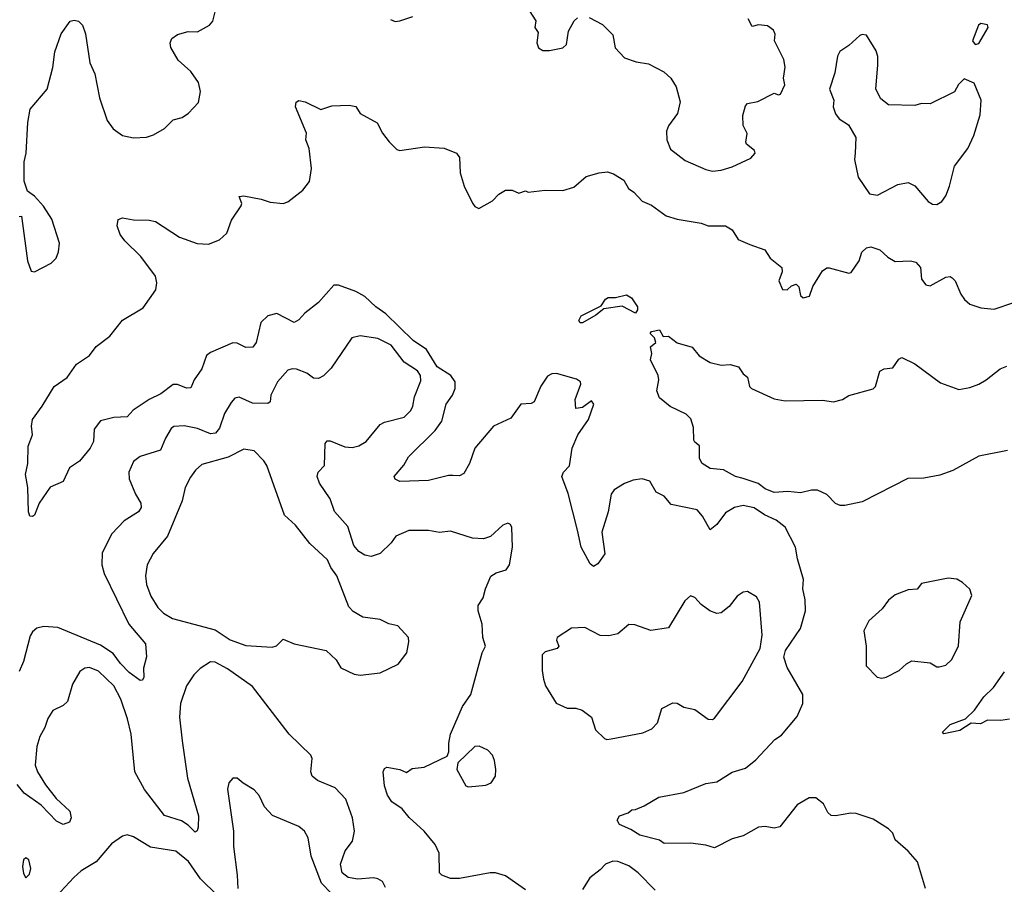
# Model space of a CAD drawing. Extents: x 2057697 to 2160550, y 827490 to 1016834.
# Tile 197 of 256: x 2076637 to 2081111, y 905173 to 909101. Entities that reach past the tile are written whole.
import ezdxf

# ---------------------------------------------------------------- set-up
doc = ezdxf.new("R2010")
doc.units = 0

msp = doc.modelspace()

# ---------------------------------------------------------------- linework, layer by layer
at = {"layer": '0CON20XD'}
for points in [[(2076635, 908206.7), (2076645, 908207.5), (2076647.6, 908197.6), (2076672.5, 908005), (2076689.1, 907959.1), (2076705, 907955.8), (2076780, 907995), (2076802.3, 908017.7), (2076814.1, 908045.9), (2076818, 908085), (2076783.9, 908193.9), (2076745, 908253.3), (2076705, 908298.6), (2076672.2, 908322.2), (2076657.3, 908367.3), (2076658.2, 908455), (2076666.6, 908495), (2076674.2, 908634.2), (2076685, 908693.8), (2076762.5, 908785), (2076787.3, 908882.7), (2076796.2, 908955), (2076825, 909036.2), (2076866.4, 909093.6), (2076885, 909098.8), (2076905, 909093.8), (2076922, 909075), (2076936.3, 909036.3), (2076955.4, 908905), (2076977.9, 908855), (2076999.3, 908745), (2077035, 908642), (2077062, 908605), (2077104.4, 908574.4), (2077155, 908564), (2077212.7, 908567.3), (2077245, 908578), (2077295, 908606.2), (2077334.3, 908645.7), (2077375, 908656.7), (2077403.9, 908676.1), (2077450, 908725), (2077458.8, 908775), (2077449.2, 908815), (2077414.3, 908865), (2077357, 908917), (2077324, 908975), (2077321.2, 908995), (2077328.8, 909015), (2077355, 909033.8), (2077403, 909047), (2077445, 909046), (2077500, 909075), (2077515.4, 909094.6), (2077530.5, 909155)], [(2078953, 909143), (2078982.5, 909095), (2078977.5, 909065), (2078992.5, 909042.5), (2078986.7, 908995), (2078995, 908972.5), (2079015, 908961.2), (2079045, 908960), (2079105, 908973.3), (2079121.7, 908988.3), (2079131.2, 909048.8), (2079156.7, 909095), (2079171.7, 909108.3)], [(2078321.7, 909101.7), (2078342.7, 909092.7), (2078364.3, 909095.7), (2078423.3, 909115)], [(2079225, 909111.2), (2079285, 909078.8), (2079331.7, 909031.7), (2079343.3, 908973.3), (2079385, 908926.7), (2079438.8, 908908.8), (2079495, 908900.8), (2079564.1, 908864.1), (2079596.2, 908835), (2079620, 908795), (2079637.7, 908727.7), (2079625.8, 908675), (2079585, 908618), (2079576.4, 908595), (2079577.3, 908555), (2079595, 908512.9), (2079661.3, 908461.3), (2079755, 908419.6), (2079785, 908412.5), (2079825, 908416.9), (2079875, 908431.9), (2079959.1, 908470.9), (2079978.8, 908495), (2079975.8, 908505.8), (2079940, 908535), (2079936.7, 908545), (2079943, 908583), (2079925, 908620), (2079922.5, 908665), (2079935, 908710), (2079945, 908720), (2079991.7, 908728.3), (2080065, 908767.5), (2080085, 908760), (2080095, 908762.5), (2080113.3, 908805), (2080108, 908835), (2080115.7, 908885), (2080109.3, 908919.3), (2080066.7, 909005), (2080070, 909035), (2080062.3, 909052.3), (2080035, 909073.3), (2079995, 909076.7), (2079965, 909070), (2079947.5, 909105)], [(2080978.3, 908988.3), (2080995, 908992.5), (2081037.5, 909065), (2081035, 909076.7), (2081005, 909083.3), (2080994, 909075), (2080967.5, 909005), (2080978.3, 908988.3)], [(2080805, 908261.9), (2080827.1, 908275), (2080845, 908300), (2080862.7, 908345), (2080884.4, 908435), (2080946, 908515), (2080972.5, 908575), (2081002.3, 908667.7), (2081006.2, 908735), (2080975, 908812.5), (2080928.3, 908831.7), (2080903.9, 908806.1), (2080885, 908773.3), (2080775, 908718), (2080735, 908720), (2080705, 908711.2), (2080585, 908713.3), (2080550.7, 908740.7), (2080527.5, 908785), (2080536.7, 908895), (2080536.4, 908933.6), (2080528.8, 908958.8), (2080485, 909030), (2080465, 909033.3), (2080455, 909028.8), (2080405, 908983.3), (2080363.9, 908956.1), (2080353.8, 908935), (2080341.2, 908858.8), (2080317.5, 908785), (2080336, 908735), (2080334, 908705), (2080345, 908672.5), (2080360.7, 908650.7), (2080403, 908623), (2080436.7, 908565), (2080433.3, 908495), (2080430, 908465), (2080446.7, 908385), (2080499.5, 908309.5), (2080535, 908304.2), (2080627.4, 908352.6), (2080675, 908361.4), (2080705, 908345.8), (2080765, 908274.3), (2080785, 908262.9), (2080805, 908261.9)], [(2076725.8, 906904.2), (2076705, 906850), (2076695, 906843.3), (2076683.8, 906845), (2076677.5, 906865), (2076673.8, 906975), (2076663.7, 907035), (2076674.7, 907085), (2076675, 907163.3), (2076695.6, 907215), (2076691.5, 907255), (2076695.6, 907284.4), (2076740, 907345), (2076794, 907435), (2076852.9, 907475), (2076895, 907536.7), (2076953.8, 907575), (2076985, 907616), (2077046.3, 907663.7), (2077105, 907736.2), (2077198.3, 907791.7), (2077255.7, 907874.3), (2077260, 907905), (2077254, 907935), (2077188, 908025), (2077115, 908096.7), (2077094, 908125), (2077080, 908165), (2077085, 908192.5), (2077105, 908201.2), (2077155, 908190.8), (2077225, 908190), (2077255, 908184.2), (2077363, 908113), (2077444.4, 908084.4), (2077495, 908081.4), (2077545, 908101.2), (2077578.8, 908131.2), (2077600.3, 908189.7), (2077643.3, 908255), (2077646.2, 908265), (2077635, 908297.5), (2077655, 908301.2), (2077735, 908286), (2077775, 908272), (2077835, 908266.2), (2077855, 908273.8), (2077924.1, 908325.9), (2077953.8, 908365), (2077962.5, 908425), (2077952.5, 908515), (2077937.5, 908555), (2077940, 908585), (2077890.8, 908705), (2077894.1, 908725.9), (2077905, 908733.8), (2077935, 908727.5), (2078005, 908692.5), (2078055, 908710), (2078135, 908712), (2078165, 908706.7), (2078184.2, 908674.2), (2078262.1, 908632.1), (2078285.9, 908585.9), (2078315.6, 908545.6), (2078351.7, 908511.7), (2078365, 908506.7), (2078476.7, 908523.3), (2078566.5, 908516.5), (2078622.5, 908495), (2078636.2, 908475), (2078639.2, 908405), (2078657.5, 908345), (2078695, 908267.5), (2078705, 908252.5), (2078723.6, 908243.6), (2078785, 908277.5), (2078815, 908307.5), (2078845, 908326.7), (2078875, 908326.7), (2078905, 908313.3), (2078935, 908322.5), (2078947.5, 908317.5), (2079025, 908326), (2079105.9, 908324.1), (2079155, 908340), (2079211.8, 908388.2), (2079270, 908405), (2079308.8, 908408.8), (2079335, 908401.2), (2079382, 908372), (2079404.1, 908334.1), (2079427.7, 908317.7), (2079465, 908276.7), (2079508.3, 908258.3), (2079575, 908210), (2079625, 908193.8), (2079733.9, 908176.1), (2079765, 908164.3), (2079844.1, 908164.1), (2079875, 908146.2), (2079902.1, 908102.1), (2079955, 908078.8), (2080022.5, 908055), (2080046.7, 908016.7), (2080100, 907975), (2080102.5, 907955), (2080086.7, 907915), (2080103.3, 907875), (2080125, 907873.8), (2080145, 907892.5), (2080165, 907900), (2080177.5, 907887.5), (2080185, 907847.5), (2080197, 907837), (2080226, 907845), (2080241.7, 907888.3), (2080285, 907960), (2080305, 907973.3), (2080315, 907973.3), (2080405, 907950), (2080415, 907952.5), (2080452, 908005), (2080463.8, 908045), (2080485, 908064), (2080505, 908069.2), (2080545, 908055.8), (2080582, 908022), (2080615, 908002.2), (2080685, 908006), (2080708.8, 907998.8), (2080730, 907975), (2080735, 907922.5), (2080755, 907896.2), (2080775, 907891.2), (2080845, 907931.2), (2080865, 907933.8), (2080875, 907928.8), (2080888, 907915), (2080913.3, 907853.3), (2080930.3, 907830.3), (2080955, 907808), (2081005, 907792), (2081065, 907786), (2081154.2, 907815.8)], [(2080752.9, 905155), (2080717.5, 905275), (2080675, 905324.3), (2080616, 905375), (2080604.3, 905405), (2080585.5, 905425.5), (2080515, 905469.4), (2080437.5, 905495), (2080413.2, 905496.8), (2080345, 905483.8), (2080325, 905486.2), (2080309.5, 905499.5), (2080289.1, 905539.1), (2080255, 905565.8), (2080225, 905565.7), (2080170, 905535), (2080091.2, 905435), (2080065, 905429.1), (2080025, 905436.2), (2079995, 905432.3), (2079925, 905393.6), (2079875, 905379.5), (2079795, 905338.6), (2079755, 905351.4), (2079685, 905360.6), (2079565, 905359.2), (2079544, 905374), (2079455, 905396.7), (2079415, 905422.5), (2079362.5, 905445), (2079352.5, 905465), (2079362.5, 905485), (2079401.7, 905498.3), (2079418.3, 905511.7), (2079435, 905512.5), (2079475, 905530), (2079541.2, 905568.8), (2079655, 905590.8), (2079755, 905631.1), (2079805, 905638.6), (2079875, 905683.1), (2079935, 905700.6), (2079981.7, 905738.3), (2080069.1, 905830.9), (2080098.5, 905851.5), (2080170, 905935), (2080196, 905995), (2080196, 906035), (2080125, 906158.9), (2080109, 906205), (2080116.6, 906235), (2080184.6, 906335), (2080207.8, 906415), (2080207.1, 906465), (2080195.3, 906515), (2080198.3, 906558.3), (2080172.1, 906652.1), (2080161.9, 906705), (2080115.7, 906795), (2080075, 906826.7), (2080020.9, 906850.9), (2079975, 906883.5), (2079925, 906893.5), (2079885, 906885.6), (2079845, 906861.1), (2079805, 906808.1), (2079775, 906784), (2079739.2, 906845), (2079715, 906874), (2079598, 906898), (2079566.4, 906936.4), (2079529.2, 906955), (2079500, 907005), (2079465.7, 907015.7), (2079425, 907009.4), (2079385.5, 906994.5), (2079338.8, 906965), (2079325, 906946.2), (2079310.9, 906865), (2079283.1, 906773.1), (2079295.8, 906675), (2079265, 906628.8), (2079245, 906616.7), (2079229.5, 906629.5), (2079189.2, 906705), (2079172.3, 906782.3), (2079129.3, 906949.2), (2079100.8, 907025), (2079107.8, 907045), (2079135.5, 907074.5), (2079147.3, 907155), (2079172.9, 907215), (2079222, 907285), (2079246, 907355), (2079235, 907368.8), (2079195, 907338.6), (2079164.1, 907334.1), (2079160.6, 907375), (2079186.7, 907445), (2079185, 907456), (2079167.9, 907467.9), (2079075.9, 907494.1), (2079055, 907492), (2079035, 907481.2), (2079005, 907436.7), (2078974.4, 907365.6), (2078962.1, 907357.9), (2078915, 907353.8), (2078868.8, 907291.2), (2078790.8, 907255), (2078705.6, 907155), (2078680.6, 907085), (2078655, 907040), (2078635, 907028.1), (2078605, 907030), (2078585, 907030), (2078495, 907007.5), (2078365, 907002.5), (2078342.9, 907012.9), (2078338.8, 907025), (2078383, 907077), (2078404.3, 907115), (2078525.4, 907235), (2078555, 907276.7), (2078575.8, 907354.2), (2078603.2, 907395), (2078615.3, 907425), (2078615.8, 907455), (2078596.1, 907485), (2078534.2, 907524.2), (2078485, 907603), (2078425, 907643.4), (2078301.5, 907765), (2078255.9, 907795.9), (2078205, 907843.2), (2078165, 907866.5), (2078085.8, 907894.2), (2078064.6, 907895.4), (2077995, 907816.7), (2077932.9, 907767.1), (2077905, 907737.1), (2077885, 907725.7), (2077805, 907765.7), (2077765, 907755.6), (2077733.3, 907725), (2077711.9, 907635), (2077696.6, 907613.4), (2077665, 907611.4), (2077625, 907631.9), (2077605, 907632.2), (2077505, 907589.2), (2077485.5, 907575), (2077464.3, 907515), (2077430, 907465), (2077415, 907429.2), (2077395, 907427.5), (2077355, 907443.1), (2077335, 907443.8), (2077278.8, 907401.2), (2077225, 907374.8), (2077152.4, 907327.6), (2077125, 907297.3), (2077065, 907294), (2077005, 907278.9), (2076975, 907240), (2076972.9, 907185), (2076957.3, 907155), (2076909.4, 907095), (2076862.9, 907065), (2076835, 907002.5), (2076775, 906976.7), (2076725.8, 906904.2)], [(2079195, 907724.2), (2079184.2, 907724.2), (2079178.6, 907735), (2079189.2, 907755), (2079279.7, 907800.3), (2079298.6, 907831.4), (2079311.9, 907838.1), (2079345, 907838.1), (2079395, 907850.5), (2079417.1, 907837.1), (2079445, 907796.7), (2079445, 907783.3), (2079435, 907768), (2079375, 907799.4), (2079292, 907788), (2079255, 907758.6), (2079195, 907724.2)], [(2078720.8, 906439.2), (2078743.8, 906475), (2078753.3, 906515), (2078777.5, 906572.5), (2078802.3, 906587.7), (2078848.3, 906601.7), (2078863.3, 906625), (2078876.7, 906705), (2078874, 906794), (2078867.5, 906807.5), (2078855, 906813.3), (2078832.5, 906805), (2078777.3, 906752.7), (2078745, 906742), (2078695, 906746), (2078595, 906778.1), (2078545, 906771.1), (2078495, 906780.6), (2078405, 906781.1), (2078346.2, 906755), (2078325.5, 906724.5), (2078275, 906675.7), (2078235, 906662.5), (2078205, 906668.5), (2078177.8, 906685), (2078155, 906711.9), (2078128.3, 906798.3), (2078067.1, 906867.1), (2078048, 906925), (2077999.4, 906995), (2077989.2, 907025), (2077994.2, 907045), (2078022.5, 907075), (2078025.7, 907175), (2078035, 907187.5), (2078047.6, 907187.6), (2078115, 907160.5), (2078147.9, 907157.9), (2078178.8, 907165), (2078212, 907185), (2078275, 907261.4), (2078295, 907271.9), (2078383.8, 907295), (2078414, 907325), (2078424.2, 907345), (2078431.7, 907388.3), (2078460.3, 907459.7), (2078458.6, 907485), (2078444.2, 907505), (2078385, 907544.4), (2078325, 907622.2), (2078265, 907652.5), (2078185, 907664.3), (2078146.7, 907655), (2078052.8, 907517.2), (2078017, 907483), (2077995, 907470.6), (2077971.8, 907471.8), (2077942, 907495), (2077895, 907513.5), (2077875, 907515.5), (2077855, 907509.4), (2077808, 907455), (2077778.1, 907395), (2077775.6, 907365), (2077765, 907356.9), (2077695, 907358.2), (2077634.2, 907385.8), (2077615, 907382), (2077597.6, 907362.4), (2077568.3, 907311.7), (2077544.7, 907245.3), (2077527.1, 907222.9), (2077505, 907219.3), (2077445, 907244.2), (2077385, 907256.2), (2077336.9, 907253.1), (2077325.6, 907244.4), (2077299.5, 907200.5), (2077277.8, 907145), (2077185, 907117.1), (2077155, 907093.8), (2077132.5, 907045), (2077134.3, 907015), (2077163.5, 906945), (2077187.5, 906905), (2077189.5, 906885), (2077177.1, 906865), (2077112.5, 906825), (2077055.6, 906765), (2077011.7, 906678.3), (2077010.5, 906625), (2077021.1, 906585), (2077133.3, 906355), (2077209.2, 906265), (2077214.1, 906205.9), (2077200, 906155), (2077202, 906115), (2077195, 906100), (2077185, 906098.8), (2077135, 906136), (2077095, 906176.6), (2077062.4, 906222.4), (2077005, 906259.2), (2076810.9, 906339.1), (2076746.3, 906343.7), (2076715, 906336.7), (2076695, 906320), (2076685, 906302), (2076654.5, 906185), (2076635, 906140)], [(2081125.5, 907144.5), (2080995, 907118.2), (2080877, 907053), (2080817.7, 907032.3), (2080745, 907018.8), (2080673.4, 907016.6), (2080465, 906910), (2080386.1, 906893.9), (2080365, 906894), (2080345, 906902.5), (2080304.7, 906944.7), (2080263.1, 906963.1), (2080235, 906964.1), (2080185, 906952.1), (2080128.1, 906958.1), (2080065, 906953.6), (2080025, 906970), (2079993.6, 906993.6), (2079924, 907016), (2079889.2, 907025), (2079835.4, 907055.4), (2079775, 907062.7), (2079738.1, 907085), (2079726.9, 907106.9), (2079726.7, 907165), (2079705, 907181.2), (2079701.2, 907191.2), (2079698.9, 907248.9), (2079686.9, 907286.9), (2079665, 907309.4), (2079593.3, 907343.3), (2079545, 907382.5), (2079532.5, 907415), (2079541.2, 907465), (2079538.8, 907485), (2079503.8, 907555), (2079510, 907585), (2079503.8, 907615), (2079527.5, 907635), (2079522.5, 907655), (2079502.5, 907675), (2079507.5, 907685), (2079545, 907692.5), (2079561.7, 907661.7), (2079585, 907662.5), (2079625, 907632.5), (2079693.6, 907613.6), (2079725, 907573.3), (2079775, 907543.3), (2079825, 907531.2), (2079865, 907533.8), (2079903.6, 907523.6), (2079925, 907492.5), (2079945, 907477.5), (2079953.3, 907435), (2079962.5, 907425), (2080065, 907378.8), (2080115, 907368.8), (2080285, 907372), (2080335, 907364.3), (2080376.2, 907375), (2080405, 907394), (2080515.8, 907424.2), (2080526.7, 907435), (2080545.6, 907504.4), (2080565, 907514.2), (2080605, 907518.8), (2080631.7, 907558.3), (2080645, 907566.2), (2080705, 907537.5), (2080821.7, 907451.7), (2080905, 907421.1), (2080955, 907429.5), (2080995, 907445.4), (2081029.4, 907465), (2081092.5, 907515), (2081122.7, 907527.3)], [(2078185, 906124), (2078275.7, 906134.3), (2078356.4, 906173.6), (2078396, 906225), (2078406, 906275), (2078403.8, 906295), (2078355, 906346.7), (2078315, 906356.7), (2078275, 906376), (2078196.8, 906386.8), (2078153.1, 906413.1), (2078133.1, 906433.1), (2078078.8, 906575), (2078051.7, 906611.7), (2078036.6, 906646.6), (2077955, 906721.4), (2077890.8, 906805), (2077840.8, 906850.8), (2077760, 907075), (2077746.8, 907096.8), (2077702.7, 907142.7), (2077655, 907149.2), (2077585, 907113.3), (2077465, 907080), (2077435.8, 907055), (2077413, 907023), (2077389.4, 906975), (2077375.6, 906915), (2077308.9, 906755), (2077243.9, 906676.1), (2077216.5, 906625), (2077209.5, 906575), (2077213.6, 906535), (2077232.6, 906482.6), (2077265, 906431.4), (2077291.4, 906405), (2077330.9, 906380.9), (2077525, 906328.6), (2077594.3, 906284.3), (2077665, 906257.5), (2077785, 906250), (2077803.6, 906256.4), (2077835, 906286.7), (2077885, 906266.2), (2078030, 906235), (2078075, 906192.5), (2078097, 906157), (2078157.7, 906127.7), (2078185, 906124)], [(2080555, 906110), (2080575, 906114), (2080633.3, 906145), (2080666.7, 906175), (2080691.7, 906188.3), (2080775, 906180), (2080805, 906161.2), (2080815, 906161.2), (2080845, 906168.8), (2080873.3, 906195), (2080902.7, 906257.3), (2080910.8, 906365), (2080964.3, 906485), (2080955, 906513.8), (2080922, 906545), (2080895, 906559.5), (2080855.5, 906564.5), (2080735, 906540), (2080715, 906514), (2080675, 906510.8), (2080615, 906488.8), (2080585, 906463.3), (2080555.9, 906424.1), (2080495, 906370), (2080472.5, 906325), (2080483.8, 906255), (2080484, 906165), (2080534.1, 906114.1), (2080555, 906110)], [(2079305, 905830.6), (2079325, 905834.2), (2079469.1, 905860.9), (2079509.7, 905880.3), (2079535, 905906.7), (2079555, 905972.5), (2079605, 905997.5), (2079625, 905996.7), (2079655, 905977.5), (2079705, 905967.5), (2079765, 905924), (2079785, 905922.5), (2079795, 905928), (2079920.8, 906095), (2080002.5, 906245), (2080011.1, 906305), (2079999.2, 906455), (2079985, 906478.8), (2079945, 906503.8), (2079925, 906500), (2079897.7, 906482.3), (2079861.2, 906435), (2079825, 906406.2), (2079805, 906404), (2079773.3, 906415), (2079734.3, 906444.3), (2079705, 906476.7), (2079685, 906483.3), (2079659.3, 906460.7), (2079585, 906338.8), (2079505, 906326.7), (2079432.5, 906352.5), (2079405, 906353.8), (2079355, 906311.2), (2079315, 906302), (2079275, 906304), (2079205, 906340), (2079145, 906336.2), (2079080, 906295), (2079077, 906283), (2079087.5, 906255), (2079080, 906245), (2079025, 906229.2), (2079012, 906215), (2079010.9, 906145), (2079017.8, 906105), (2079026.9, 906075), (2079075, 905996.2), (2079125, 905973.8), (2079165, 905973.3), (2079192.5, 905965), (2079235, 905932.5), (2079254.3, 905874.3), (2079295, 905835.6), (2079305, 905830.6)], [(2078935, 905148), (2078845, 905212.5), (2078800, 905225), (2078775, 905225.8), (2078635, 905200), (2078595, 905200), (2078555.7, 905215), (2078545.5, 905225.5), (2078543.5, 905315), (2078525, 905354), (2078474.6, 905414.6), (2078407.4, 905477.4), (2078375, 905516.2), (2078328.3, 905548.3), (2078308.3, 905578.3), (2078295, 905620), (2078288.6, 905685), (2078295, 905700), (2078305, 905705.8), (2078365, 905694.2), (2078395, 905681.2), (2078420.8, 905699.2), (2078475, 905706.2), (2078580, 905755), (2078587.5, 905775), (2078586.7, 905815), (2078594.2, 905855.8), (2078649.3, 905980.7), (2078686.7, 906035), (2078738.8, 906225), (2078753.3, 906255), (2078741.2, 906295), (2078738.8, 906355), (2078720, 906415), (2078720.8, 906439.2)], [(2078298.9, 905158.9), (2078285.4, 905185.4), (2078265, 905198.6), (2078245, 905202.2), (2078173.2, 905196.8), (2078129.2, 905205), (2078102.7, 905225), (2078094.6, 905265), (2078116.5, 905325), (2078150.1, 905369.9), (2078159.1, 905415), (2078149.3, 905475), (2078119.7, 905559.7), (2078071.3, 905611.3), (2077991.2, 905645), (2077966.2, 905665), (2077960.8, 905685), (2077966.7, 905745), (2077960.7, 905760.7), (2077861.4, 905855), (2077695, 906072.5), (2077582.2, 906152.2), (2077525, 906182), (2077505, 906183.8), (2077456.6, 906153.4), (2077428.6, 906125), (2077395.4, 906074.6), (2077367.9, 905995), (2077363.1, 905933.1), (2077375.4, 905825), (2077400, 905655), (2077450, 905485), (2077447.6, 905432.4), (2077443.6, 905416.4), (2077435, 905410), (2077402.4, 905442.4), (2077372, 905462), (2077295, 905486), (2077204, 905604), (2077160, 905685), (2077144.1, 905855), (2077127.7, 905925), (2077097.1, 906015), (2077064.5, 906075), (2076995, 906142.2), (2076955, 906158.9), (2076933.3, 906155), (2076910.3, 906139.7), (2076876.8, 906083.2), (2076855, 906003.8), (2076835, 905986), (2076787.6, 905962.4), (2076765, 905926.2), (2076751.9, 905885), (2076728.5, 905845), (2076715, 905798.8), (2076707.8, 905715), (2076718.2, 905685), (2076755, 905624.5), (2076803, 905563), (2076864.4, 905505), (2076871.4, 905475), (2076863.8, 905455), (2076835, 905445.6), (2076805, 905460), (2076735, 905532.7), (2076657.7, 905587.8), (2076625, 905626)], [(2081135, 905923.3), (2081095, 905916.7), (2081035, 905918.8), (2081003, 905903), (2080960, 905905), (2080908.5, 905871.5), (2080836.4, 905856.4), (2080830, 905865), (2080865, 905899.2), (2080934.4, 905925.6), (2080976.2, 905965), (2081018, 906025), (2081062.7, 906067.3), (2081111.7, 906138.3)], [(2078676.2, 905616.2), (2078755, 905624.4), (2078780, 905635), (2078799.4, 905665), (2078801.5, 905695), (2078794.5, 905735), (2078785, 905760), (2078765, 905782.5), (2078725, 905801.2), (2078705, 905800), (2078627.5, 905725), (2078623.3, 905695), (2078665, 905620), (2078676.2, 905616.2)], [(2078097.2, 905087.2), (2078008.1, 905178.1), (2077961.5, 905301.5), (2077948.6, 905385), (2077932, 905415), (2077906.3, 905436.3), (2077786, 905486), (2077750, 905525), (2077725, 905576.2), (2077703.2, 905603.2), (2077653.4, 905633.4), (2077625, 905656), (2077605, 905656.2), (2077588, 905635), (2077581.4, 905605), (2077608.1, 905415), (2077608.2, 905345), (2077624.8, 905214.7), (2077628.6, 905155)], [(2077534.7, 905124.7), (2077458.7, 905198.7), (2077405, 905277.7), (2077346, 905324), (2077231.5, 905341.5), (2077155, 905389.2), (2077125, 905397.5), (2077105, 905392.5), (2077055, 905357.1), (2076985, 905275.7), (2076915.8, 905235), (2076882.9, 905205), (2076805, 905120)], [(2076665, 905202.5), (2076681.2, 905218.8), (2076687.8, 905245), (2076678.1, 905285), (2076665, 905293.1), (2076654.7, 905285), (2076649.7, 905255), (2076655, 905222.5), (2076665, 905202.5)], [(2079525, 905146.4), (2079447.8, 905225), (2079405, 905256.7), (2079355, 905277.3), (2079331.7, 905278.3), (2079298.8, 905265), (2079275, 905238.8), (2079227.3, 905202.7), (2079195, 905150)]]:
    msp.add_lwpolyline(points, dxfattribs=at)

doc.saveas('drawing.dxf')
